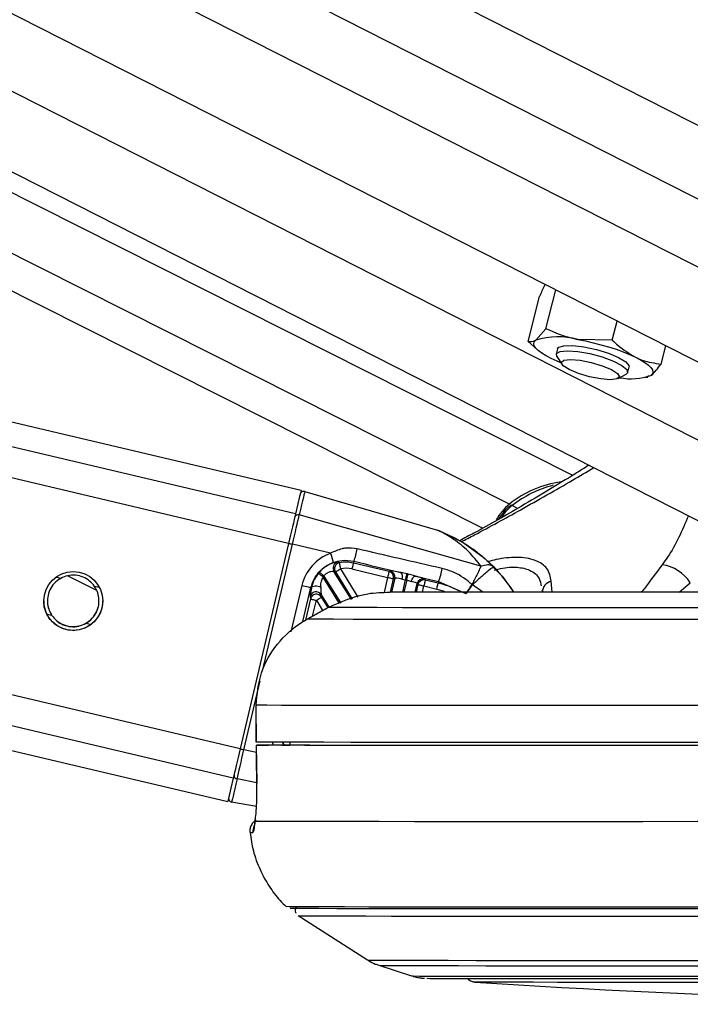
# Model space of a CAD drawing. Header units: millimetres. Extents: x 58489 to 443956, y 19852 to 392375.
# Tile 13 of 66: x 162224 to 164955, y 142791 to 146797. Entities that reach past the tile are written whole.
import ezdxf

# ---------------------------------------------------------------- set-up
doc = ezdxf.new("R2010")
doc.units = ezdxf.units.MM
doc.header["$LTSCALE"] = 50

msp = doc.modelspace()

# ---------------------------------------------------------------- linework, layer by layer
at = {"color": 8, "linetype": 'Continuous', "lineweight": 25}
for p, q in [((155069.3, 151402.09), (166525.08, 145585.87)), ((164108.31, 144727.6), (150919.24, 151366)), ((164218.44, 144825.76), (151219.21, 151368.61)), ((152589.71, 151380.52), (165601.29, 144774.41)), ((153951.74, 151392.36), (166525.86, 145008.35)), ((154488.44, 151397.03), (166525.48, 145285.7)), ((163121.93, 143830.17), (131863.12, 151201)), ((163319.03, 144666.01), (135472.71, 151232.18)), ((163347.28, 144785.91), (135990.47, 151236.65)), ((163093.68, 143710.45), (131346.05, 151196.54)), ((164250.31, 144808.07), (164229.14, 144819.82)), ((163212.58, 144145.79), (163334.39, 144662.39)), ((163509.71, 144549.78), (163578.14, 144439.12)), ((163602.32, 144447.5), (163530.93, 144562.94)), ((164155.78, 144569.25), (164149.29, 144574.78)), ((162390.83, 144523.62), (162370.73, 144528.36)), ((163526.49, 144421.2), (163459.82, 144529.03)), ((163462.98, 144532.66), (163530.94, 144422.75)), ((163722.02, 144527.61), (163707.39, 144465.58)), ((163733.65, 144468.1), (163746.32, 144521.84)), ((163783.63, 144467.84), (163795.4, 144517.77)), ((163799.87, 144516.73), (163788.34, 144467.82)), ((164392.45, 144467), (164388.4, 144511.68)), ((162548.64, 144486.41), (162528.47, 144491.17)), ((163373.14, 144494.64), (163328.54, 144305.47)), ((163377.43, 144347.92), (163409.98, 144486.01)), ((163845.53, 144498.45), (163838.26, 144467.65)), ((163863.89, 144467.58), (163869.83, 144492.75)), ((164110.04, 144467.18), (164067.4, 144496.78)), ((164909.18, 144467), (164954.7, 144505.85)), ((163407.63, 144440.01), (163387.29, 144353.76)), ((163416.86, 144370.41), (163431.93, 144434.31)), ((163431.93, 144434.31), (163457.6, 144392.8)), ((163479.5, 144404.82), (163453.16, 144447.41)), ((162355.19, 144372.53), (162335.19, 144377.25)), ((162512.05, 144335.54), (162492.85, 144340.07)), ((163137.3, 143826.55), (163203.38, 144106.78)), ((163187.73, 143814.66), (163137.3, 143826.55)), ((163301.61, 143845.19), (163294.3, 143856.96)), ((163189.74, 143692.12), (163109.2, 143707.49))]:
    msp.add_line(p, q, dxfattribs=at)
at = {"color": 7, "linetype": 'Continuous', "lineweight": 25}
for p, q in [((164475.67, 144942.83), (151700.74, 151372.8)), ((151954.53, 151375), (165306.02, 144596.3)), ((153203.26, 151385.85), (166526.38, 144621.57)), ((163369.66, 144881.25), (136402.07, 151240.2)), ((130937.83, 151193.02), (163071.3, 143615.95)), ((164294.55, 145487.85), (164340.82, 145670.13)), ((164366.43, 145539.36), (164406.64, 145697.78)), ((164637.01, 145493.39), (164656.67, 145570.84)), ((164366.43, 145539.36), (164325.16, 145492.59)), ((164294.55, 145487.85), (164317.32, 145466.7)), ((164637.01, 145493.39), (164496.38, 145495.36)), ((164835.72, 145395.9), (164854.61, 145470.34)), ((164317.23, 145466.77), (164334.33, 145451.83)), ((164414.41, 145457.77), (164408.91, 145436.1)), ((164411.21, 145426.42), (164431.03, 145395.3)), ((164660.78, 145336.98), (164693.05, 145354.88)), ((164699.69, 145362.29), (164705.19, 145383.95)), ((164781.4, 145347.11), (164794.44, 145349.13)), ((164772.74, 145340.54), (164782.36, 145342.7)), ((163384.84, 144876.82), (163925.15, 144719.15)), ((164102.04, 144573.35), (163362.49, 144781.63)), ((163319.03, 144666.01), (163121.93, 143830.17)), ((163489.76, 144625.77), (163334.39, 144662.39)), ((163584.39, 144593.24), (163582.66, 144586.09)), ((163574.48, 144437.85), (163503.73, 144552.25)), ((163503.73, 144552.25), (163509.71, 144549.78)), ((163576.93, 144561.82), (163722.02, 144527.61)), ((163727.75, 144551.88), (163582.66, 144586.09)), ((163732.24, 144554.55), (163727.75, 144551.88)), ((163800.97, 144541.87), (163777.74, 144547.08)), ((162420.37, 144534.42), (162536.68, 144475.87)), ((163750.81, 144524.52), (163737.5, 144468.07)), ((163746.32, 144521.84), (163750.81, 144524.52)), ((163780.32, 144520.85), (163795.4, 144517.77)), ((163836.15, 144533.14), (163929.59, 144510.83)), ((163875.55, 144517.02), (163872.78, 144521.41)), ((163928.09, 144504.63), (163875.55, 144517.02)), ((163929.59, 144510.83), (163928.09, 144504.63)), ((163929.59, 144510.83), (164040.46, 144462.75)), ((163409.98, 144486.01), (163411.94, 144485.6)), ((163834.46, 144467.66), (163842.76, 144502.84)), ((163842.76, 144502.84), (163845.53, 144498.45)), ((163869.83, 144492.75), (163922.36, 144480.37)), ((164067.25, 144496.85), (164067.06, 144497.01)), ((164067.4, 144496.78), (164067.25, 144496.85)), ((164350.7, 144476.06), (164352.63, 144467.89)), ((163406.07, 144449.53), (163407.63, 144440.01)), ((163451.61, 144456.93), (163483.02, 144406.13)), ((163453.16, 144447.41), (163451.61, 144456.93)), ((163480.42, 144405.33), (163393.9, 144357.8)), ((163393.95, 144357.7), (163480.46, 144405.24)), ((163480.46, 144405.24), (163480.4, 144405.36)), ((163393.95, 144357.7), (163393.89, 144357.81)), ((163186.15, 144007.47), (163186.35, 143857.47)), ((163186.61, 144007.46), (163186.15, 144007.47)), ((163186.81, 143857.46), (163186.61, 144007.46)), ((163186.35, 143857.47), (163186.81, 143857.46)), ((163187.22, 143844.96), (163189.76, 143690.73)), ((163187.56, 143844.96), (163187.77, 143844.97)), ((163323.54, 143845.22), (163237.11, 143845.1)), ((163291.32, 143845.03), (163323.54, 143845.07)), ((163323.3, 143857.56), (163323.54, 143844.87)), ((163190.11, 143690.6), (163189.64, 143690.72)), ((163187.97, 143594.81), (163086.85, 143613.13)), ((163182.97, 143535.06), (163183.13, 143543.04)), ((163357.27, 143151.4), (163640.22, 142971.01)), ((163686.21, 142949.35), (163819.41, 142906.27)), ((164121.33, 142880.61), (164114.21, 142880.66))]:
    msp.add_line(p, q, dxfattribs=at)
at = {"color": 7, "linetype": 'Continuous', "lineweight": 25, "flags": 128}
for points in [[(164388.57, 145418.09), (164367.57, 145429.14), (164349.86, 145440.04), (164335.75, 145450.61), (164325.46, 145460.68), (164319.2, 145470.06), (164317.04, 145478.6), (164319.04, 145486.15), (164325.16, 145492.59)], [(164414.41, 145457.77), (164419.01, 145463.9), (164440.28, 145470.46), (164475.96, 145471.04), (164521.75, 145465.56), (164572.13, 145454.69), (164621.03, 145439.75), (164662.54, 145422.52), (164691.66, 145405.09), (164704.87, 145389.57), (164705.19, 145383.95)], [(164496.38, 145495.36), (164527.51, 145489.52), (164559.19, 145482.52), (164590.89, 145474.45), (164622.04, 145465.47), (164652.14, 145455.73), (164680.65, 145445.38), (164707.1, 145434.62), (164731.03, 145423.63)], [(164411.21, 145426.42), (164409.64, 145438.02), (164424.21, 145446.82), (164454.47, 145449.88)], [(164454.47, 145449.88), (164496.77, 145446.82), (164546, 145438.02), (164596.24, 145424.54), (164641.42, 145408), (164676.09, 145390.4), (164696.07, 145373.86), (164698.95, 145360.37), (164693.05, 145354.88)], [(164427.51, 145400.83), (164412.49, 145407.09), (164388.57, 145418.09)], [(164466.3, 145414.42), (164505.58, 145411.27), (164551.27, 145402.32), (164596.41, 145388.92), (164634.14, 145373.11), (164658.69, 145357.29), (164666.35, 145343.89), (164655.94, 145334.93), (164629.05, 145331.79), (164589.77, 145334.93), (164544.08, 145343.89), (164498.93, 145357.29), (164461.21, 145373.11), (164436.65, 145388.92), (164428.99, 145402.32), (164439.41, 145411.27), (164466.3, 145414.42)], [(164731.03, 145423.63), (164752.03, 145412.58), (164769.73, 145401.68), (164783.85, 145391.11), (164794.13, 145381.04), (164800.4, 145371.66), (164802.55, 145363.12), (164800.56, 145355.56), (164794.44, 145349.13)], [(163369.66, 144881.25), (163369.66, 144881.25), (163368.22, 144875.03), (163363.93, 144856.74), (163356.9, 144826.8), (163347.28, 144785.91)], [(163384.84, 144876.82), (163384.47, 144875.24), (163383.4, 144870.61), (163381.6, 144862.97), (163379.12, 144852.35), (163375.94, 144838.82), (163372.09, 144822.46), (163367.6, 144803.36), (163362.49, 144781.63)], [(163347.28, 144785.91), (163344.72, 144775.01), (163341.78, 144762.54), (163338.52, 144748.67), (163334.96, 144733.62), (163331.19, 144717.59), (163327.24, 144700.81), (163323.16, 144683.54), (163319.03, 144666.01)], [(163334.39, 144662.39), (163338.5, 144679.82), (163342.55, 144697), (163346.48, 144713.68), (163350.24, 144729.63), (163353.77, 144744.6), (163357.02, 144758.39), (163359.94, 144770.79), (163362.49, 144781.63)], [(163319.03, 144666.04), (163319.32, 144665.96), (163320.21, 144665.75), (163321.65, 144665.4), (163323.57, 144664.95), (163325.92, 144664.39), (163328.58, 144663.77), (163331.44, 144663.09), (163334.39, 144662.39)], [(163530.93, 144562.94), (163530.08, 144567.58), (163529.25, 144572.05), (163528.49, 144576.19), (163527.81, 144579.86), (163527.25, 144582.91), (163526.81, 144585.25), (163526.53, 144586.79), (163526.4, 144587.46)], [(163444.47, 144549.38), (163444.98, 144548.92), (163446.14, 144547.87), (163447.91, 144546.28), (163450.22, 144544.2), (163452.98, 144541.7), (163456.11, 144538.87), (163459.48, 144535.82), (163462.98, 144532.66)], [(163509.71, 144549.78), (163510.3, 144550.15), (163511.63, 144550.98), (163513.65, 144552.24), (163516.3, 144553.88), (163519.47, 144555.85), (163523.06, 144558.07), (163526.93, 144560.46), (163530.93, 144562.94)], [(163582.66, 144586.09), (163582.5, 144585.41), (163582.14, 144583.9), (163581.6, 144581.58), (163580.88, 144578.56), (163580.02, 144574.93), (163579.05, 144570.83), (163578.01, 144566.41), (163576.93, 144561.82)], [(163727.75, 144551.88), (163727.59, 144551.2), (163727.23, 144549.68), (163726.69, 144547.37), (163725.97, 144544.35), (163725.11, 144540.72), (163724.14, 144536.62), (163723.1, 144532.2), (163722.02, 144527.61)], [(163440.65, 144544.99), (163441.19, 144544.55), (163442.38, 144543.55), (163444.22, 144542.03), (163446.61, 144540.04), (163449.47, 144537.66), (163452.71, 144534.96), (163456.2, 144532.05), (163459.82, 144529.03)], [(163722.02, 144527.61), (163726.61, 144526.52), (163731.04, 144525.48), (163735.14, 144524.51), (163738.77, 144523.65), (163741.8, 144522.93), (163744.12, 144522.38), (163745.64, 144522.01), (163746.32, 144521.84)], [(163795.4, 144517.77), (163796.4, 144522.11), (163797.37, 144526.31), (163798.27, 144530.23), (163799.09, 144533.76), (163799.78, 144536.77), (163800.34, 144539.17), (163800.74, 144540.89), (163800.97, 144541.87)], [(163799.87, 144516.73), (163800.87, 144521.06), (163801.84, 144525.25), (163802.74, 144529.17), (163803.56, 144532.69), (163804.25, 144535.7), (163804.81, 144538.11), (163805.21, 144539.84), (163805.43, 144540.82)], [(163819.46, 144511.45), (163820.84, 144515.99), (163822.57, 144520.26), (163824.58, 144524.13), (163826.8, 144527.44), (163829.16, 144530.07), (163831.56, 144531.95), (163833.92, 144532.98), (163836.15, 144533.14)], [(163875.55, 144517.02), (163875.4, 144516.35), (163875.04, 144514.83), (163874.49, 144512.52), (163873.77, 144509.49), (163872.92, 144505.87), (163871.96, 144501.77), (163870.91, 144497.34), (163869.83, 144492.75)], [(163373.14, 144494.64), (163380.2, 144492.98), (163386.95, 144491.39), (163393.16, 144489.93), (163398.63, 144488.65), (163403.19, 144487.58), (163406.68, 144486.77), (163408.97, 144486.24), (163409.98, 144486.01)], [(163411.94, 144485.6), (163413.7, 144488.46), (163416.88, 144490.77), (163421.27, 144492.41), (163426.59, 144493.26), (163432.53, 144493.27), (163438.7, 144492.44), (163444.71, 144490.82), (163450.19, 144488.52)], [(163845.53, 144498.45), (163846.21, 144498.3), (163847.73, 144497.95), (163850.05, 144497.4), (163853.08, 144496.69), (163856.7, 144495.84), (163860.81, 144494.88), (163865.24, 144493.84), (163869.83, 144492.75)], [(163922.36, 144480.37), (163923.44, 144484.96), (163924.49, 144489.38), (163925.45, 144493.48), (163926.31, 144497.11), (163927.03, 144500.13), (163927.57, 144502.45), (163927.93, 144503.96), (163928.09, 144504.63)], [(163407.63, 144440.01), (163408.31, 144439.86), (163409.84, 144439.5), (163412.15, 144438.96), (163415.18, 144438.25), (163418.82, 144437.4), (163422.91, 144436.44), (163427.34, 144435.39), (163431.93, 144434.31)], [(163431.93, 144434.31), (163435.94, 144436.79), (163439.81, 144439.18), (163443.39, 144441.4), (163446.57, 144443.35), (163449.21, 144444.99), (163451.24, 144446.23), (163452.57, 144447.05), (163453.16, 144447.41)], [(166398.15, 144405.24), (166142.52, 144404.96), (165891.17, 144404.71), (165645.53, 144404.5), (165407, 144404.32), (165176.92, 144404.17), (164956.59, 144404.06), (164747.26, 144403.98), (164550.11, 144403.95), (164366.25, 144403.95), (164196.73, 144403.98), (164042.5, 144404.06), (163904.43, 144404.17), (163783.31, 144404.32), (163679.82, 144404.5), (163594.55, 144404.71), (163527.97, 144404.96), (163480.46, 144405.24)], [(166398.29, 144357.7), (166149.24, 144357.43), (165904.02, 144357.18), (165663.89, 144356.97), (165430.07, 144356.78), (165203.76, 144356.63), (164986.1, 144356.51), (164778.22, 144356.43), (164581.16, 144356.38), (164395.94, 144356.36), (164223.5, 144356.38), (164064.72, 144356.43), (163920.4, 144356.51), (163791.29, 144356.63), (163678.04, 144356.78), (163581.23, 144356.97), (163501.36, 144357.18), (163438.82, 144357.43), (163393.95, 144357.7)], [(166395.45, 144007.46), (166142.67, 144007.18), (165893.44, 144006.93), (165648.93, 144006.7), (165410.28, 144006.51), (165178.61, 144006.35), (164955, 144006.21), (164740.5, 144006.11), (164536.11, 144006.05), (164342.78, 144006.02), (164161.43, 144006.02), (163992.91, 144006.05), (163837.98, 144006.11), (163697.39, 144006.21), (163571.79, 144006.35), (163461.76, 144006.51), (163367.84, 144006.7), (163290.44, 144006.93), (163229.94, 144007.18), (163186.61, 144007.46)], [(163121.93, 143830.17), (163117.81, 143812.65), (163113.73, 143795.39), (163109.77, 143778.62), (163106, 143762.61), (163102.45, 143747.58), (163099.19, 143733.75), (163096.25, 143721.31), (163093.68, 143710.45)], [(163109.2, 143707.49), (163111.75, 143718.29), (163114.68, 143730.66), (163117.93, 143744.41), (163121.45, 143759.36), (163125.21, 143775.29), (163129.14, 143791.95), (163133.19, 143809.13), (163137.3, 143826.55)], [(166395.66, 143857.46), (166142.87, 143857.18), (165893.64, 143856.93), (165649.13, 143856.7), (165410.48, 143856.51), (165178.81, 143856.35), (164955.2, 143856.21), (164740.7, 143856.12), (164536.31, 143856.05), (164342.99, 143856.01), (164161.64, 143856.01), (163993.11, 143856.05), (163838.18, 143856.12), (163697.59, 143856.21), (163571.99, 143856.35), (163461.97, 143856.51), (163368.03, 143856.7), (163290.64, 143856.93), (163230.14, 143857.18), (163186.81, 143857.46)], [(163190.11, 143690.6), (163188.46, 143790.57), (163187.56, 143844.96)], [(166390.34, 143844.96), (166124.26, 143844.66), (165862.22, 143844.4), (165605.57, 143844.17), (165355.65, 143843.97), (165113.76, 143843.8), (164881.14, 143843.68), (164659.02, 143843.58), (164448.53, 143843.53), (164250.78, 143843.51), (164066.78, 143843.53), (163897.5, 143843.58), (163743.8, 143843.68), (163606.5, 143843.8), (163486.3, 143843.97), (163383.81, 143844.17), (163299.59, 143844.4), (163234.05, 143844.66), (163187.56, 143844.96)], [(166337.66, 143845.03), (166086.38, 143844.75), (165839.08, 143844.51), (165597.01, 143844.3), (165361.33, 143844.11), (165133.21, 143843.96), (164913.76, 143843.84), (164704.06, 143843.76), (164505.13, 143843.71), (164317.95, 143843.69), (164143.45, 143843.71), (163982.47, 143843.76), (163835.8, 143843.84), (163704.17, 143843.96), (163588.21, 143844.11), (163488.5, 143844.3), (163405.52, 143844.51), (163339.69, 143844.75), (163291.32, 143845.03)], [(163093.68, 143710.45), (163084.07, 143669.75), (163077.03, 143640.02), (163072.74, 143621.94), (163071.3, 143615.95)], [(163109.2, 143707.49), (163104.09, 143685.85), (163099.6, 143666.85), (163095.75, 143650.58), (163092.58, 143637.16), (163090.09, 143626.65), (163088.29, 143619.12), (163087.21, 143614.6), (163086.85, 143613.13)], [(166473.36, 143535.06), (166212.12, 143534.76), (165954.32, 143534.5), (165701.24, 143534.26), (165454.15, 143534.05), (165214.27, 143533.88), (164982.79, 143533.74), (164760.87, 143533.63), (164549.62, 143533.56), (164350.08, 143533.53), (164163.25, 143533.53), (163990.07, 143533.56), (163831.38, 143533.63), (163687.99, 143533.74), (163560.6, 143533.88), (163449.84, 143534.05), (163356.28, 143534.26), (163280.38, 143534.5), (163222.51, 143534.76), (163182.97, 143535.06)], [(165160.33, 143186.24), (164945.23, 143186.13), (164739.67, 143186.04), (164544.65, 143186), (164361.13, 143185.98), (164189.99, 143186), (164032.06, 143186.04), (163888.13, 143186.13), (163758.88, 143186.24), (163644.96, 143186.39), (163546.91, 143186.57), (163465.22, 143186.78), (163400.27, 143187.02), (163352.38, 143187.28), (163321.8, 143187.58), (163308.66, 143187.9), (163308.12, 143187.98)], [(165069.12, 143179.05), (164857.01, 143178.94), (164655.1, 143178.88), (164464.39, 143178.84), (164285.83, 143178.84), (164120.31, 143178.88), (163968.65, 143178.94), (163831.62, 143179.05), (163709.88, 143179.18), (163604.07, 143179.35), (163514.67, 143179.54), (163442.18, 143179.77), (163386.92, 143180.03), (163349.17, 143180.31), (163329.13, 143180.63), (163325.66, 143180.82)], [(163357.28, 143151.43), (163360.71, 143151.2), (163380.57, 143150.89), (163417.98, 143150.61), (163472.75, 143150.36), (163544.61, 143150.13), (163633.21, 143149.94), (163738.1, 143149.77), (163858.76, 143149.64), (163994.58, 143149.54), (164144.9, 143149.47), (164308.96, 143149.44), (164485.95, 143149.44), (164674.98, 143149.47), (164875.1, 143149.54), (165085.34, 143149.64)], [(163882.46, 142896.46), (163895.05, 142896.21), (163926, 142895.94), (163974.44, 142895.7), (164040.06, 142895.49), (164122.48, 142895.31), (164221.22, 142895.16), (164335.72, 142895.05), (164465.27, 142894.96), (164609.14, 142894.91), (164766.47, 142894.9), (164936.34, 142894.91), (165117.77, 142894.96), (165309.67, 142895.05), (165510.92, 142895.16), (165720.35, 142895.31), (165936.72, 142895.49), (166158.77, 142895.7), (166385.18, 142895.94), (166614.65, 142896.21), (166845.81, 142896.5), (167077.3, 142896.82), (167307.78, 142897.16)], [(167227.59, 142881.68), (167003.58, 142881.35), (166778.92, 142881.05), (166555.07, 142880.78), (166333.41, 142880.53), (166115.37, 142880.31), (165902.3, 142880.12), (165695.57, 142879.96), (165496.48, 142879.83), (165306.28, 142879.74), (165126.18, 142879.67), (164957.32, 142879.65), (164800.77, 142879.65), (164657.51, 142879.69), (164528.45, 142879.77), (164414.42, 142879.87), (164316.12, 142880.01), (164234.18, 142880.18), (164169.11, 142880.38), (164121.33, 142880.61)]]:
    msp.add_lwpolyline(points, dxfattribs=at)
at = {"color": 8, "linetype": 'Continuous', "lineweight": 25, "flags": 128}
for points in [[(163935.89, 144715.48), (164029.9, 144669.05), (164114.83, 144607.56), (164188.29, 144532.74), (164234.46, 144469.34)], [(163922.36, 144480.37), (163937.76, 144476.32), (163952.31, 144471.7)], [(163121.94, 143830.19), (163122.23, 143830.12), (163123.12, 143829.91), (163124.56, 143829.57), (163126.48, 143829.11), (163128.83, 143828.55), (163131.48, 143827.93), (163134.34, 143827.25), (163137.3, 143826.55)], [(163640.22, 142971.01), (163640.35, 142970.98), (163651.49, 142970.67), (163680.4, 142970.39), (163726.9, 142970.13), (163790.75, 142969.9), (163871.61, 142969.71), (163969.03, 142969.54), (164082.46, 142969.4), (164211.32, 142969.31), (164354.88, 142969.24), (164512.35, 142969.21), (164682.89, 142969.21), (164865.55, 142969.24), (165059.35, 142969.31)], [(163686.22, 142949.35), (163686.32, 142949.32), (163697.3, 142949.02), (163725.8, 142948.74), (163771.65, 142948.49), (163834.6, 142948.27), (163914.32, 142948.07), (164010.37, 142947.91), (164122.21, 142947.78), (164249.24, 142947.68), (164390.78, 142947.61), (164546.04, 142947.58), (164714.17, 142947.58), (164894.27, 142947.61), (165085.33, 142947.68)], [(163819.41, 142906.27), (163826.14, 142906.02), (163850.4, 142905.74), (163892.14, 142905.49), (163951.13, 142905.26), (164027.04, 142905.07), (164119.42, 142904.9), (164227.75, 142904.77), (164351.41, 142904.67), (164489.68, 142904.61), (164641.79, 142904.57), (164806.85, 142904.57), (164983.91, 142904.61), (165171.99, 142904.67), (165369.97, 142904.77), (165576.74, 142904.9), (165791.11, 142905.07), (166011.85, 142905.26), (166237.71, 142905.49), (166467.38, 142905.74), (166699.54, 142906.02), (166932.88, 142906.33), (167166.04, 142906.65)], [(164114.21, 142880.66), (164091.15, 142880.87), (164078.98, 142881.14)]]:
    msp.add_lwpolyline(points, dxfattribs=at)
at = {"color": 7, "linetype": 'Continuous', "lineweight": 25}
msp.add_circle((162441.84, 144431.7), 120, dxfattribs=at)
for centre, radius, start, end in [((164415.4, 145207.48), 299.05, 74.28837, 107.56433), ((164713.32, 145589.33), 253.53, 259.36065, 288.65927), ((164487.08, 144491.6), 428.75, 97.86849, 128.7975), ((163380.64, 144862.41), 15.01, 73.7384, 166.71798), ((164513.11, 144456.81), 460.89, 104.70616, 128.03505), ((164342.85, 144665.99), 202.5, 127.9077, 151.94741), ((164225.4, 144815.08), 6.04, 51.75954, 116.29792), ((163357.48, 144768.55), 14.01, 69.05538, 160.17103), ((163890.04, 144598.88), 125.29, 68.53598, 73.72527), ((163316.19, 144695.18), 286.92, 339.19036, 349.68122), ((163257.69, 144532.04), 250.29, 13.10558, 21.99292), ((163525.11, 144565.32), 25.06, 103.42966, 211.43992), ((163531.09, 144562.85), 25.06, 100.78022, 211.429), ((163551.25, 144452.91), 136.83, 76.73154, 100.46438), ((163570.42, 144436.1), 169.4, 138.03262, 140.00096), ((163551.25, 144452.93), 111.88, 76.73015, 100.46401), ((163721.92, 144527.52), 25.05, 346.90845, 76.5538), ((163726.42, 144530.2), 25.04, 346.90287, 76.56446), ((163755.11, 144531.61), 27.41, 336.89009, 34.35024), ((163652.75, 144615.89), 296.11, 339.21772, 349.86731), ((164817.1, 144416.7), 163.96, 32.93576, 82.03159), ((163549, 144454.67), 116.11, 137.80448, 140.17826), ((163867.11, 144497.03), 25.03, 76.90275, 166.57287), ((163869.88, 144492.64), 25.03, 76.90272, 166.57267), ((164397.54, 144467.7), 44.92, 101.73819, 179.7585), ((163430.42, 144443.51), 25.08, 32.35457, 166.10467), ((163851.01, 144177.39), 336.19, 61.50113, 76.74708), ((163431.98, 144433.99), 25.08, 32.34251, 166.12009), ((163110.58, 143721.43), 14.01, 173.22681, 264.35927), ((163089.53, 143627.89), 15, 170.18323, 259.73123), ((166846.93, 185129.66), 42339.09, 266.251576, 273.902475)]:
    msp.add_arc(centre, radius, start, end, dxfattribs=at)
at = {"color": 8, "linetype": 'Continuous', "lineweight": 25}
for centre, radius, start, end in [((164347.62, 144666.15), 194.04, 127.63286, 146.42566), ((163223.61, 143495.28), 50.14, 154.43753, 186.27067), ((163172.24, 143641.29), 151.5, 265.81438, 270.57779)]:
    msp.add_arc(centre, radius, start, end, dxfattribs=at)
at = {"color": 7, "linetype": 'Continuous', "lineweight": 25}
for centre, major_axis, ratio, start_param, end_param in [((163552.8, 144452.29), (148.34, 109.85), 0.9999301, 1.2819742, 2.2726399), ((163800.23, 144538.33), (68.13, -16.06), 0.0510995, 1.9192293, 3.0889225), ((163707.14, 144134.15), (-391.92, 486.88), 0.9999438, 4.6049593, 4.804692), ((163707.14, 144133.54), (492.91, 384.29), 0.9999434, 6.1924654, 6.3911166), ((163794.5, 144514.03), (43.8, -10.33), 0.0802149, 1.9192281, 3.0889213), ((163798.97, 144512.97), (43.8, -10.33), 0.0802149, 0.0520484, 1.1030216), ((163804.7, 144537.27), (68.13, -16.06), 0.0510995, 0.0520496, 1.1030228), ((163428.9, 144545.53), (22.61, 96.45), 0.036791, 2.2498983, 3.0530667), ((163453.2, 144539.8), (1.31, 83.32), 0.0336101, 2.2343358, 3.0375042)]:
    msp.add_ellipse(centre, major_axis=major_axis, ratio=ratio, start_param=start_param, end_param=end_param, dxfattribs=at)
at = {"color": 8, "linetype": 'Continuous', "lineweight": 25}
msp.add_ellipse((163426.57, 143916.98), major_axis=(148.34, 109.85), ratio=0.9999301, start_param=2.8346326, end_param=2.9039699, dxfattribs=at)
at = {"color": 7, "linetype": 'Continuous', "lineweight": 25}
for points, knots in [([(164363.12, 145721.02), (164362.18, 145719.17), (164354.85, 145704.63), (164347.35, 145686.2), (164340.82, 145670.13)], [0, 0, 0, 0, 0.12760505, 1, 1, 1, 1]), ([(164496.38, 145495.36), (164493.18, 145495.93), (164447.58, 145503.98), (164405.53, 145522.31), (164366.43, 145539.36)], [0, 0, 0, 0, 0.0701858, 1, 1, 1, 1]), ([(164325.16, 145492.59), (164324.31, 145492), (164312.24, 145483.6), (164303.07, 145485.8), (164294.55, 145487.85)], [0, 0, 0, 0, 0.07019102, 1, 1, 1, 1]), ([(164637.01, 145493.39), (164644.55, 145486.12), (164673.8, 145457.91), (164706.64, 145438.24), (164731.03, 145423.63)], [0, 0, 0, 0, 0.2575105, 1, 1, 1, 1]), ([(164731.03, 145423.63), (164740.14, 145419.51), (164774.06, 145404.17), (164809.67, 145399.39), (164835.72, 145395.9)], [0, 0, 0, 0, 0.2686428, 1, 1, 1, 1]), ([(164794.44, 145349.13), (164795.3, 145349.76), (164807.53, 145358.76), (164822.13, 145378), (164835.72, 145395.9)], [0, 0, 0, 0, 0.0701883, 1, 1, 1, 1]), ([(164542.22, 144984.09), (164523.05, 144972.11), (164437.58, 144918.69), (164281.42, 144825.1), (164120.21, 144732.65), (164034.65, 144686.96), (164014.98, 144676.46)], [0, 0, 0, 0, 0.1231829, 0.549235, 0.8963698, 1, 1, 1, 1]), ([(163383.82, 144876.86), (163383.3, 144877.06), (163381.91, 144877.57), (163380.43, 144877.31), (163379.51, 144877.15)], [0, 0, 0, 0, 0.372887, 1, 1, 1, 1]), ([(164222.73, 144820.49), (164216.5, 144815.54), (164203.13, 144804.9), (164192.49, 144789.89), (164186.8, 144781.87)], [0, 0, 0, 0, 0.4654871, 1, 1, 1, 1]), ([(164186.8, 144781.87), (164182.5, 144777.38), (164177.62, 144772.29), (164174.68, 144765.78), (164174.34, 144765.02)], [0, 0, 0, 0, 0.8835834, 1, 1, 1, 1]), ([(164102.04, 144573.35), (164085.6, 144594.26), (164052.12, 144636.85), (163990.62, 144684.7), (163946.31, 144709.88), (163926.51, 144718.54), (163925.53, 144718.98), (163925.15, 144719.15)], [0, 0, 0, 0, 0.29037289, 0.59154909, 0.89046932, 0.95847492, 1, 1, 1, 1]), ([(163935.89, 144715.48), (163936.4, 144715.27), (163937.82, 144714.7), (163965.73, 144703.46), (164020.85, 144675.75), (164094.9, 144627.25), (164136.49, 144587.25), (164155.78, 144568.69)], [0, 0, 0, 0, 0.0346253, 0.0965643, 0.4099162, 0.7262755, 1, 1, 1, 1]), ([(163598.47, 144643.78), (163582.78, 144645.8), (163561.97, 144648.48), (163525.01, 144642.15), (163505.05, 144632.88), (163489.76, 144625.77)], [0, 0, 0, 0, 0.4178539, 0.5539742, 1, 1, 1, 1]), ([(163944.24, 144563.8), (163885.82, 144577.24), (163770.54, 144603.78), (163655.31, 144630.57), (163598.47, 144643.78)], [0, 0, 0, 0, 0.50673033, 1, 1, 1, 1]), ([(163409.98, 144486.01), (163414.17, 144498.9), (163423.37, 144527.26), (163453.49, 144563.31), (163482.92, 144581.81), (163499.74, 144588.14), (163501.45, 144588.79)], [0, 0, 0, 0, 0.28277087, 0.62195849, 0.96151927, 1, 1, 1, 1]), ([(163519.29, 144589.69), (163517.9, 144589.73), (163516.32, 144589.78), (163508.99, 144588.5), (163497.56, 144585.64), (163476.97, 144576.47), (163458.12, 144563.43), (163448.18, 144553.2), (163444.47, 144549.38)], [0, 0, 0, 0, 0.1768545, 0.2006998, 0.4111593, 0.6409061, 0.8658748, 1, 1, 1, 1]), ([(163501.45, 144588.79), (163513.14, 144592.16), (163540.33, 144600.01), (163568.39, 144595.7), (163584.39, 144593.24)], [0, 0, 0, 0, 0.4297557, 1, 1, 1, 1]), ([(163526.4, 144587.46), (163524.72, 144588), (163522.33, 144588.77), (163519.99, 144589.48), (163519.29, 144589.69)], [0, 0, 0, 0, 0.69880527, 1, 1, 1, 1]), ([(163584.39, 144593.24), (163646.33, 144578.45), (163710.78, 144563.06), (163775.23, 144547.68), (163777.74, 144547.08)], [0, 0, 0, 0, 0.9610578, 1, 1, 1, 1]), ([(163462.98, 144532.66), (163464.74, 144535.01), (163469.05, 144540.77), (163475.15, 144545.38), (163482.88, 144549.76), (163491.17, 144552.55), (163500.44, 144553.16), (163502.64, 144552.55), (163503.73, 144552.25)], [0, 0, 0, 0, 0.12606426, 0.30948383, 0.33535704, 0.55977227, 0.78061613, 1, 1, 1, 1]), ([(164065.24, 144498.36), (164062.44, 144500.93), (164038.6, 144522.89), (163998.5, 144548.53), (163957.58, 144560.04), (163944.24, 144563.8)], [0, 0, 0, 0, 0.0822661, 0.700786, 1, 1, 1, 1]), ([(164102.04, 144573.35), (164099.81, 144568.37), (164095.18, 144558.06), (164085.55, 144538.19), (164075.31, 144517.81), (164068.41, 144504.47), (164065.25, 144498.37)], [0, 0, 0, 0, 0.2617544, 0.5417106, 0.7903643, 1, 1, 1, 1]), ([(164155.78, 144568.69), (164153.6, 144568.34), (164149.23, 144567.65), (164130.02, 144552.96), (164110.27, 144536.15), (164090.66, 144518.69), (164075.99, 144504.87), (164067.4, 144496.78)], [0, 0, 0, 0, 0.2607567, 0.5213345, 0.6696924, 0.8065213, 1, 1, 1, 1]), ([(164155.78, 144568.69), (164152.22, 144571.43), (164145.44, 144576.63), (164127.87, 144579.67), (164111.92, 144575.77), (164102.04, 144573.35)], [0, 0, 0, 0, 0.29691209, 0.56428978, 1, 1, 1, 1]), ([(164155.78, 144569.25), (164155.65, 144569.39), (164155.4, 144569.65), (164154.95, 144570.08), (164154.75, 144570.27)], [0, 0, 0, 0, 0.5564308, 1, 1, 1, 1]), ([(162390.83, 144523.62), (162381.39, 144517.21), (162364.05, 144505.42), (162345.81, 144477.93), (162336.64, 144448.34), (162336.48, 144418.62), (162342.93, 144393.07), (162351.34, 144378.97), (162355.19, 144372.53)], [0, 0, 0, 0, 0.2046404, 0.3763373, 0.5488353, 0.7033621, 0.8642839, 1, 1, 1, 1]), ([(162528.47, 144491.17), (162522.34, 144498.78), (162510.07, 144514), (162482.48, 144530.31), (162451.27, 144538.04), (162418.4, 144536.18), (162399.95, 144527.78), (162390.83, 144523.62)], [0, 0, 0, 0, 0.1964468, 0.392661, 0.5933591, 0.7988344, 1, 1, 1, 1]), ([(163440.65, 144544.99), (163434.74, 144536.87), (163421.83, 144519.13), (163414.66, 144498.12), (163412.17, 144486.65), (163411.94, 144485.6)], [0, 0, 0, 0, 0.4335626, 0.9480125, 1, 1, 1, 1]), ([(163450.19, 144488.52), (163450.18, 144489.27), (163450.15, 144497.14), (163451.34, 144511.15), (163457.26, 144523.63), (163459.82, 144529.03)], [0, 0, 0, 0, 0.05669, 0.5921137, 1, 1, 1, 1]), ([(163795.4, 144517.77), (163796.53, 144517.5), (163798.02, 144517.16), (163799.51, 144516.81), (163799.87, 144516.73)], [0, 0, 0, 0, 0.7627051, 1, 1, 1, 1]), ([(163799.87, 144516.73), (163804.78, 144515.48), (163811.62, 144513.73), (163817.74, 144511.95), (163819.46, 144511.45)], [0, 0, 0, 0, 0.71898957, 1, 1, 1, 1]), ([(163805.43, 144540.82), (163805.08, 144540.9), (163803.59, 144541.25), (163802.1, 144541.6), (163800.97, 144541.87)], [0, 0, 0, 0, 0.2369599, 1, 1, 1, 1]), ([(163836.15, 144533.14), (163833.42, 144533.84), (163823.46, 144536.41), (163813.01, 144538.97), (163805.43, 144540.82)], [0, 0, 0, 0, 0.2743444, 1, 1, 1, 1]), ([(162492.85, 144340.07), (162502.28, 144346.5), (162519.62, 144358.31), (162537.86, 144385.83), (162547.03, 144415.42), (162547.19, 144445.13), (162540.74, 144470.66), (162532.33, 144484.73), (162528.47, 144491.17)], [0, 0, 0, 0, 0.2046504, 0.3763509, 0.5488364, 0.7033628, 0.8642671, 1, 1, 1, 1]), ([(163480.46, 144405.24), (163533.29, 144428.8), (163613.64, 144464.63), (163700.88, 144466.49), (163730.77, 144467.13)], [0, 0, 0, 0, 0.65743587, 1, 1, 1, 1]), ([(166401.6, 144468.13), (166381.31, 144468.11), (166286.8, 144468), (166119.87, 144467.83), (165903.14, 144467.62), (165691.37, 144467.44), (165485.54, 144467.29), (165286.68, 144467.16), (165095.76, 144467.06), (164913.71, 144467), (164741.45, 144466.96), (164579.8, 144466.96), (164429.62, 144466.98), (164291.57, 144467.03), (164166.42, 144467.12), (164054.72, 144467.23), (163957.16, 144467.37), (163874.02, 144467.54), (163806.56, 144467.73), (163757.77, 144467.93), (163738.61, 144468.06), (163730.71, 144468.12)], [0, 0, 0, 0, 0.0152236, 0.0709314, 0.1266484, 0.1823638, 0.2380788, 0.2937913, 0.3495025, 0.4052115, 0.4609171, 0.5166184, 0.5723137, 0.628, 0.6836746, 0.7393288, 0.7949538, 0.8505247, 0.9059951, 0.9612495, 1, 1, 1, 1]), ([(164040.47, 144462.75), (164040.68, 144462.96), (164041.11, 144463.37), (164042.86, 144465.67), (164045.34, 144469.08), (164048.51, 144473.61), (164052.26, 144479.03), (164056.41, 144485.14), (164060.82, 144491.69), (164063.78, 144496.16), (164065.26, 144498.39)], [0, 0, 0, 0, 0.1250311, 0.249994, 0.3749867, 0.5000065, 0.6249795, 0.7499649, 0.8749822, 1, 1, 1, 1]), ([(164041.17, 144462.28), (164041.46, 144462.44), (164042.03, 144462.75), (164043.98, 144464.89), (164046.66, 144468.16), (164049.99, 144472.53), (164053.87, 144477.83), (164058.12, 144483.83), (164062.58, 144490.32), (164065.56, 144494.78), (164067.06, 144497.01)], [0, 0, 0, 0, 0.1248701, 0.2500637, 0.3745345, 0.4997973, 0.6245452, 0.7494494, 0.8746225, 1, 1, 1, 1]), ([(164041.17, 144462.28), (164041.47, 144462.43), (164042.08, 144462.73), (164044.73, 144465.53), (164049.87, 144471.96), (164056.84, 144481.58), (164062.78, 144490.17), (164065.77, 144494.62), (164067.25, 144496.85)], [0, 0, 0, 0, 0.125443, 0.2509965, 0.499992, 0.7489898, 0.8745712, 1, 1, 1, 1]), ([(164041.34, 144462.16), (164041.64, 144462.32), (164042.24, 144462.62), (164044.22, 144464.74), (164046.91, 144467.99), (164050.29, 144472.36), (164054.18, 144477.64), (164058.45, 144483.64), (164062.93, 144490.11), (164065.91, 144494.55), (164067.4, 144496.78)], [0, 0, 0, 0, 0.1249759, 0.2500039, 0.3750164, 0.5000003, 0.6249954, 0.7500111, 0.8749802, 1, 1, 1, 1]), ([(164067.06, 144497.01), (164066.29, 144497.37), (164065.52, 144497.73), (164065.26, 144498.39), (164065.26, 144498.39)], [0, 0, 0, 0, 0.9984914, 1, 1, 1, 1]), ([(162331.81, 144383.94), (162327.82, 144394), (162321.96, 144408.75), (162322.86, 144426.22), (162323.14, 144431.77)], [0, 0, 0, 0, 0.682323, 1, 1, 1, 1]), ([(162337.75, 144432.45), (162337.56, 144428.27), (162336.92, 144414.38), (162343.14, 144393.77), (162351.41, 144379.68), (162355.2, 144373.24)], [0, 0, 0, 0, 0.1893025, 0.6291759, 1, 1, 1, 1]), ([(162492.85, 144340.78), (162502.3, 144347.2), (162519.69, 144358.99), (162537.62, 144386.45), (162546.5, 144412.03), (162546.07, 144427.5), (162545.92, 144432.61)], [0, 0, 0, 0, 0.3227077, 0.5935055, 0.8655463, 1, 1, 1, 1]), ([(162560.53, 144431.95), (162560.77, 144425.61), (162561.41, 144409.02), (162552.44, 144382.73), (162537.75, 144357.62), (162525.12, 144345.72), (162518.87, 144339.83)], [0, 0, 0, 0, 0.1783377, 0.4664978, 0.7356051, 1, 1, 1, 1]), ([(162518.87, 144339.83), (162510.08, 144333.51), (162492.51, 144320.87), (162457.58, 144311.08), (162420.43, 144311.71), (162383.87, 144324.32), (162353.29, 144347.93), (162338.02, 144370.27), (162332.65, 144382.09), (162331.81, 144383.94)], [0, 0, 0, 0, 0.1547691, 0.3093026, 0.4684685, 0.6367424, 0.8065784, 0.9697044, 1, 1, 1, 1]), ([(162355.19, 144372.53), (162361.33, 144364.9), (162373.6, 144349.66), (162401.19, 144333.34), (162432.4, 144325.62), (162465.27, 144327.49), (162483.72, 144335.91), (162492.85, 144340.07)], [0, 0, 0, 0, 0.1964726, 0.3926546, 0.5933452, 0.7987863, 1, 1, 1, 1]), ([(162355.2, 144373.24), (162361.33, 144365.63), (162373.6, 144350.4), (162401.18, 144334.09), (162432.4, 144326.37), (162465.27, 144328.23), (162483.72, 144336.63), (162492.85, 144340.78)], [0, 0, 0, 0, 0.1964399, 0.3926578, 0.5933435, 0.7988115, 1, 1, 1, 1]), ([(163186.61, 144007.46), (163190.94, 144052.15), (163199.6, 144141.49), (163267.91, 144260.32), (163340.99, 144327.17), (163386.78, 144353.57), (163393.95, 144357.7)], [0, 0, 0, 0, 0.3136643, 0.6271446, 0.941619, 1, 1, 1, 1]), ([(163188.09, 143844.98), (163189.75, 143844.99), (163193.07, 143845.01), (163204.5, 143845.04), (163219.51, 143845.07), (163231.12, 143845.09), (163237.11, 143845.1)], [0, 0, 0, 0, 0.2461332, 0.4924467, 0.7386517, 1, 1, 1, 1]), ([(163182.97, 143535.06), (163184.18, 143545.31), (163187.1, 143570.14), (163190.28, 143623.83), (163190.17, 143668.37), (163190.11, 143690.6)], [0, 0, 0, 0, 0.2603463, 0.6306857, 1, 1, 1, 1]), ([(163186.94, 143539.37), (163186.09, 143538.96), (163181.34, 143536.71), (163172.41, 143528.79), (163163.86, 143515), (163159.78, 143500.48), (163161.65, 143491.8), (163162.25, 143489.02)], [0, 0, 0, 0, 0.0527062, 0.2930178, 0.5645886, 0.8607568, 1, 1, 1, 1]), ([(163173.77, 143489.8), (163175.32, 143491.72), (163178.59, 143495.76), (163181.46, 143521.55), (163182.97, 143535.06)], [0, 0, 0, 0, 0.4758732, 1, 1, 1, 1]), ([(163183.13, 143543.04), (163182.86, 143541.03), (163181.4, 143530.18), (163180.17, 143520.31), (163178.66, 143514.17), (163178.97, 143515.13), (163179, 143515.2)], [0, 0, 0, 0, 0.1241245, 0.6693009, 0.9735759, 1, 1, 1, 1]), ([(163162.18, 143488.89), (163165.72, 143464.13), (163173.12, 143412.5), (163200.37, 143339.06), (163237.69, 143271.5), (163274.97, 143220.76), (163301.82, 143195.47), (163310.94, 143186.88)], [0, 0, 0, 0, 0.2178061, 0.4542902, 0.6783489, 0.8907334, 1, 1, 1, 1]), ([(163350.27, 143186.3), (163349.51, 143185.32), (163346.95, 143181.98), (163345.3, 143174.22), (163345.83, 143166.22), (163348.15, 143162.19), (163348.81, 143161.05)], [0, 0, 0, 0, 0.1408169, 0.4781539, 0.8527994, 1, 1, 1, 1]), ([(163642.43, 142969.78), (163642.86, 142969.46), (163651.82, 142962.81), (163666.97, 142955.95), (163681.58, 142951.27), (163686.35, 142949.74)], [0, 0, 0, 0, 0.0332874, 0.6846233, 1, 1, 1, 1]), ([(163826.51, 142904.3), (163827.53, 142903.95), (163834.9, 142901.4), (163846.51, 142899.48), (163857.75, 142897.83), (163864.75, 142897.18), (163869.88, 142896.82), (163871.69, 142896.74), (163872.71, 142896.7)], [0, 0, 0, 0, 0.0349213, 0.2545572, 0.4008498, 0.5376644, 0.7403191, 1, 1, 1, 1]), ([(164045.47, 142897.1), (164047.39, 142895.06), (164051.67, 142890.52), (164059.38, 142886.11), (164066.34, 142883.39), (164070.91, 142882.23), (164074.1, 142881.64), (164077.05, 142881.28), (164079.71, 142881.08), (164082.97, 142880.95), (164091.11, 142880.79), (164104.19, 142880.64), (164116.29, 142880.56), (164117.24, 142880.56)], [0, 0, 0, 0, 0.0180231, 0.0402393, 0.057857, 0.0711675, 0.0849456, 0.106035, 0.1512899, 0.2571575, 0.5312713, 0.9629361, 1, 1, 1, 1])]:
    msp.add_open_spline(points, degree=3, knots=knots, dxfattribs=at)
at = {"color": 8, "linetype": 'Continuous', "lineweight": 25}
for points, knots in [([(164021.45, 144672.46), (164039.54, 144681.81), (164121.83, 144724.36), (164277.46, 144809.78), (164439.64, 144902.3), (164532.92, 144957.22), (164561.73, 144974.19)], [0, 0, 0, 0, 0.0921862, 0.4193602, 0.8206647, 1, 1, 1, 1]), ([(164947.35, 144778.41), (164921.52, 144719.1), (164890.19, 144647.16), (164847.35, 144589.24), (164839.83, 144579.08)], [0, 0, 0, 0, 0.8244685, 1, 1, 1, 1]), ([(164388.4, 144511.68), (164385.26, 144529.89), (164379.47, 144563.48), (164326.94, 144600.6), (164252.95, 144612.13), (164183.15, 144605.44), (164142.13, 144594.83), (164131.2, 144592)], [0, 0, 0, 0, 0.270533, 0.4990823, 0.7308324, 0.9283349, 1, 1, 1, 1]), ([(164156.89, 144557.25), (164158.86, 144557.85), (164186.54, 144566.36), (164234.95, 144571.58), (164278.38, 144566.02), (164315.2, 144550.8), (164342.45, 144528.95), (164345.48, 144503.28), (164346.69, 144493.09)], [0, 0, 0, 0, 0.0183098, 0.25675, 0.4823169, 0.5355181, 0.8156398, 1, 1, 1, 1]), ([(164839.83, 144579.08), (164814.14, 144544.21), (164782.28, 144500.97), (164760.16, 144472.48), (164755.87, 144466.97)], [0, 0, 0, 0, 0.8064967, 1, 1, 1, 1])]:
    msp.add_open_spline(points, degree=3, knots=knots, dxfattribs=at)

doc.saveas('drawing.dxf')
